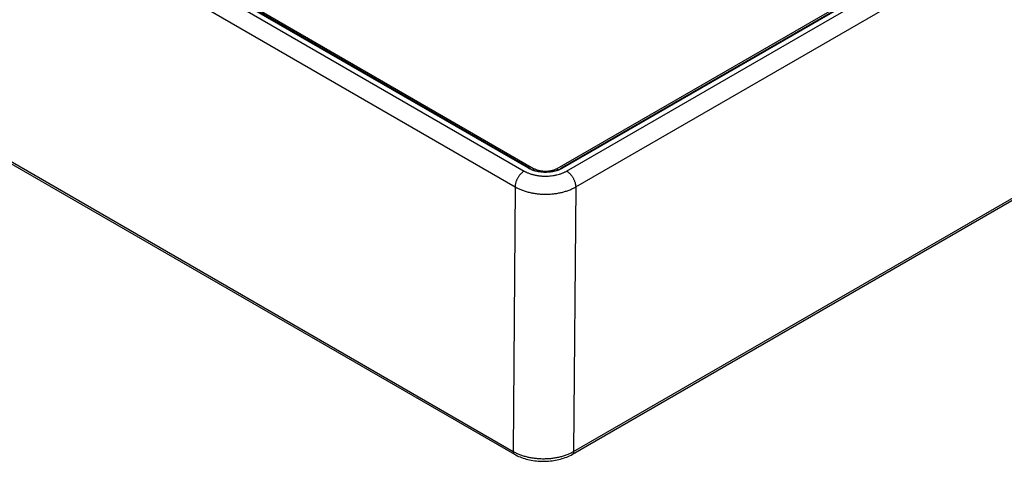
# Model space of a CAD drawing. Header units: inches. Extents: x 0 to 34, y 0 to 22.
# Tile 52 of 69: x 26.9 to 29.2, y 12.4 to 13.4. Entities that reach past the tile are written whole.
import ezdxf

# ---------------------------------------------------------------- set-up
doc = ezdxf.new("R2010")
doc.units = ezdxf.units.IN
doc.header["$LTSCALE"] = 1.87
doc.header["$MEASUREMENT"] = 0
doc.layers.get('0').update_dxf_attribs({"linetype": 'CONTINUOUS'})

msp = doc.modelspace()

# ---------------------------------------------------------------- linework, layer by layer
at = {"color": 7, "linetype": 'CONTINUOUS'}
for p, q in [((23.2081, 15.1626), (28.0064, 12.3921)), ((23.2112, 15.1558), (28.0096, 12.3853)), ((28.1097, 13.0534), (30.394, 14.3724)), ((30.4078, 14.3752), (28.119, 13.0537)), ((30.4103, 14.375), (28.1215, 13.0535)), ((28.1314, 13.047), (30.4214, 14.3693)), ((28.1526, 13.0099), (30.4426, 14.3321)), ((28.1448, 12.3853), (30.4253, 13.7021)), ((28.1479, 12.392), (30.4284, 13.7087)), ((27.3132, 13.4623), (28.0324, 13.047)), ((27.292, 13.4253), (28.0112, 13.0101)), ((28.0423, 13.0535), (27.3869, 13.4318)), ((28.0447, 13.0537), (27.3894, 13.4321)), ((27.4032, 13.4292), (28.0541, 13.0534)), ((28.0541, 13.0534), (28.0541, 13.0494)), ((28.1097, 13.0534), (28.1097, 13.0494)), ((28.0112, 13.0101), (28.0064, 12.3921)), ((28.1526, 13.0099), (28.1479, 12.392))]:
    msp.add_line(p, q, dxfattribs=at)
msp.add_lwpolyline([(28.0096, 12.3853), (28.0125, 12.3837), (28.0158, 12.382), (28.0192, 12.3804), (28.0226, 12.379), (28.0262, 12.3776), (28.0298, 12.3763), (28.0335, 12.3751), (28.0372, 12.3741), (28.0411, 12.3731), (28.0449, 12.3722), (28.0489, 12.3715), (28.0528, 12.3708), (28.0568, 12.3702), (28.0609, 12.3698), (28.0649, 12.3694), (28.069, 12.3691), (28.0731, 12.369), (28.0772, 12.3689), (28.0812, 12.369), (28.0853, 12.3691), (28.0894, 12.3694), (28.0934, 12.3698), (28.0975, 12.3702), (28.1015, 12.3708), (28.1054, 12.3714), (28.1094, 12.3722), (28.1132, 12.3731), (28.117, 12.3741), (28.1208, 12.3751), (28.1245, 12.3763), (28.1281, 12.3776), (28.1317, 12.3789), (28.1351, 12.3804), (28.1385, 12.382), (28.1417, 12.3836), (28.1448, 12.3853)], dxfattribs=at)
for points, knots in [([(28.0324, 13.047), (28.0317, 13.0466), (28.0303, 13.0457), (28.0282, 13.0442), (28.0262, 13.0424), (28.0242, 13.0404), (28.0223, 13.0383), (28.0205, 13.036), (28.0188, 13.0336), (28.0173, 13.0311), (28.0159, 13.0285), (28.0147, 13.0258), (28.0136, 13.0231), (28.0127, 13.0205), (28.012, 13.0178), (28.0115, 13.0151), (28.0112, 13.0126), (28.0112, 13.0109), (28.0112, 13.0101)], [0, 0, 0, 0, 0.055887, 0.11429, 0.174967, 0.237618, 0.301896, 0.367419, 0.43378, 0.500554, 0.567308, 0.633611, 0.699039, 0.763187, 0.825675, 0.886161, 0.944348, 1, 1, 1, 1]), ([(28.0324, 13.047), (28.0332, 13.0466), (28.0349, 13.0456), (28.0375, 13.0443), (28.0402, 13.0431), (28.043, 13.042), (28.0459, 13.0409), (28.0489, 13.0399), (28.052, 13.0391), (28.0551, 13.0383), (28.0583, 13.0375), (28.0616, 13.0369), (28.0649, 13.0364), (28.0682, 13.036), (28.0716, 13.0356), (28.0762, 13.0353), (28.0819, 13.0351), (28.0887, 13.0353), (28.0955, 13.0359), (28.1011, 13.0367), (28.1055, 13.0375), (28.1097, 13.0385), (28.1138, 13.0396), (28.1179, 13.0409), (28.1208, 13.042), (28.1236, 13.0431), (28.1263, 13.0443), (28.1289, 13.0456), (28.1306, 13.0466), (28.1314, 13.047)], [0, 0, 0, 0, 0.027601, 0.055846, 0.084718, 0.114189, 0.144227, 0.174795, 0.205855, 0.237367, 0.269285, 0.301562, 0.334152, 0.367005, 0.400071, 0.433295, 0.500006, 0.566717, 0.633001, 0.698438, 0.730717, 0.762636, 0.825201, 0.85577, 0.885809, 0.915281, 0.944153, 0.972399, 1, 1, 1, 1]), ([(28.0423, 13.0535), (28.0424, 13.0535), (28.0426, 13.0536), (28.043, 13.0538), (28.0433, 13.0539), (28.0436, 13.0539), (28.0439, 13.0539), (28.0442, 13.0539), (28.0445, 13.0538), (28.0447, 13.0537), (28.0447, 13.0537)], [0, 0, 0, 0, 0.14861, 0.289505, 0.42273, 0.54865, 0.668007, 0.781943, 0.89199, 1, 1, 1, 1]), ([(28.1215, 13.0535), (28.1202, 13.0527), (28.1174, 13.0512), (28.113, 13.0494), (28.1083, 13.0477), (28.1033, 13.0464), (28.0981, 13.0453), (28.0928, 13.0445), (28.0874, 13.0441), (28.0819, 13.0439), (28.0764, 13.0441), (28.071, 13.0445), (28.0657, 13.0453), (28.0605, 13.0464), (28.0555, 13.0477), (28.0508, 13.0494), (28.0464, 13.0512), (28.0436, 13.0527), (28.0423, 13.0535)], [0, 0, 0, 0, 0.055839, 0.11418, 0.174784, 0.237354, 0.301549, 0.366993, 0.433283, 0.5, 0.566717, 0.633007, 0.698451, 0.762646, 0.825216, 0.88582, 0.944161, 1, 1, 1, 1]), ([(28.0447, 13.0537), (28.046, 13.053), (28.0485, 13.0517), (28.0526, 13.0499), (28.057, 13.0484), (28.0617, 13.0471), (28.0666, 13.0461), (28.0716, 13.0454), (28.0767, 13.045), (28.0819, 13.0448), (28.0871, 13.045), (28.0922, 13.0454), (28.0972, 13.0461), (28.1021, 13.0471), (28.1068, 13.0484), (28.1112, 13.0499), (28.1153, 13.0517), (28.1178, 13.053), (28.119, 13.0537)], [0, 0, 0, 0, 0.054735, 0.112462, 0.172839, 0.235478, 0.299963, 0.365852, 0.432688, 0.5, 0.567312, 0.634147, 0.700037, 0.764522, 0.827161, 0.887538, 0.945265, 1, 1, 1, 1]), ([(28.0541, 13.0534), (28.055, 13.0529), (28.057, 13.0519), (28.0601, 13.0506), (28.0634, 13.0494), (28.0669, 13.0485), (28.0705, 13.0477), (28.0742, 13.0472), (28.078, 13.0469), (28.0819, 13.0467), (28.0858, 13.0469), (28.0896, 13.0472), (28.0933, 13.0477), (28.0969, 13.0485), (28.1004, 13.0494), (28.1037, 13.0506), (28.1069, 13.0519), (28.1088, 13.0529), (28.1097, 13.0534)], [0, 0, 0, 0, 0.055839, 0.11418, 0.174784, 0.237354, 0.301549, 0.366993, 0.433283, 0.5, 0.566717, 0.633007, 0.698451, 0.762646, 0.825216, 0.88582, 0.944161, 1, 1, 1, 1]), ([(28.1215, 13.0535), (28.1214, 13.0535), (28.1212, 13.0536), (28.1208, 13.0538), (28.1205, 13.0539), (28.1202, 13.0539), (28.1199, 13.0539), (28.1196, 13.0539), (28.1193, 13.0538), (28.1191, 13.0537), (28.119, 13.0537)], [0, 0, 0, 0, 0.14861, 0.289505, 0.42273, 0.54865, 0.668007, 0.781943, 0.89199, 1, 1, 1, 1]), ([(28.1314, 13.047), (28.1321, 13.0466), (28.1335, 13.0457), (28.1356, 13.0441), (28.1376, 13.0424), (28.1396, 13.0404), (28.1415, 13.0382), (28.1433, 13.036), (28.145, 13.0335), (28.1465, 13.031), (28.1479, 13.0284), (28.1492, 13.0257), (28.1502, 13.023), (28.1511, 13.0203), (28.1518, 13.0176), (28.1523, 13.0149), (28.1526, 13.0124), (28.1526, 13.0107), (28.1526, 13.0099)], [0, 0, 0, 0, 0.055934, 0.1144, 0.175151, 0.237883, 0.302243, 0.367845, 0.434277, 0.501107, 0.567898, 0.634214, 0.699626, 0.763726, 0.826132, 0.886499, 0.944534, 1, 1, 1, 1]), ([(28.0112, 13.0101), (28.0135, 13.0087), (28.0172, 13.0068), (28.0223, 13.0044), (28.0263, 13.0028), (28.0305, 13.0013), (28.0348, 12.9998), (28.0391, 12.9986), (28.0452, 12.997), (28.0529, 12.9954), (28.0624, 12.994), (28.0721, 12.9931), (28.0819, 12.9928), (28.0917, 12.9931), (28.1014, 12.9939), (28.1109, 12.9953), (28.1186, 12.9969), (28.1246, 12.9984), (28.129, 12.9997), (28.1333, 13.0011), (28.1374, 13.0026), (28.1414, 13.0043), (28.1453, 13.006), (28.149, 13.0079), (28.1514, 13.0092), (28.1526, 13.0099)], [0, 0, 0, 0, 0.055933, 0.084845, 0.11435, 0.144414, 0.175003, 0.206078, 0.237599, 0.301792, 0.367218, 0.433477, 0.500155, 0.566827, 0.63307, 0.698468, 0.762624, 0.794123, 0.825173, 0.855736, 0.885771, 0.915244, 0.944125, 0.972384, 1, 1, 1, 1]), ([(28.0064, 12.3921), (28.0076, 12.3914), (28.01, 12.3901), (28.0137, 12.3882), (28.0176, 12.3865), (28.0216, 12.3848), (28.0258, 12.3833), (28.03, 12.3819), (28.0344, 12.3806), (28.0404, 12.3791), (28.0482, 12.3775), (28.0577, 12.3761), (28.0674, 12.3752), (28.0772, 12.375), (28.0869, 12.3752), (28.0966, 12.376), (28.1061, 12.3774), (28.1139, 12.379), (28.1199, 12.3805), (28.1243, 12.3818), (28.1285, 12.3832), (28.1327, 12.3847), (28.1367, 12.3864), (28.1406, 12.3881), (28.1443, 12.39), (28.1467, 12.3913), (28.1479, 12.392)], [0, 0, 0, 0, 0.027624, 0.055895, 0.084788, 0.114276, 0.144327, 0.174906, 0.205974, 0.23749, 0.301681, 0.367112, 0.433384, 0.500078, 0.56677, 0.633034, 0.698452, 0.762625, 0.794131, 0.825187, 0.855752, 0.885789, 0.915262, 0.94414, 0.972393, 1, 1, 1, 1]), ([(28.0064, 12.3921), (28.0065, 12.3917), (28.0065, 12.3909), (28.0066, 12.3899), (28.0069, 12.3888), (28.0072, 12.3879), (28.0077, 12.3871), (28.0082, 12.3864), (28.0088, 12.3858), (28.0093, 12.3855), (28.0096, 12.3853)], [0, 0, 0, 0, 0.148329, 0.289005, 0.42209, 0.547966, 0.667379, 0.781463, 0.89173, 1, 1, 1, 1]), ([(28.1479, 12.392), (28.1479, 12.3916), (28.1478, 12.3908), (28.1477, 12.3898), (28.1474, 12.3888), (28.147, 12.3879), (28.1466, 12.3871), (28.1461, 12.3864), (28.1455, 12.3858), (28.145, 12.3855), (28.1448, 12.3853)], [0, 0, 0, 0, 0.148048, 0.288505, 0.421452, 0.547286, 0.666755, 0.780987, 0.891473, 1, 1, 1, 1])]:
    msp.add_open_spline(points, degree=3, knots=knots, dxfattribs=at)

doc.saveas('drawing.dxf')
